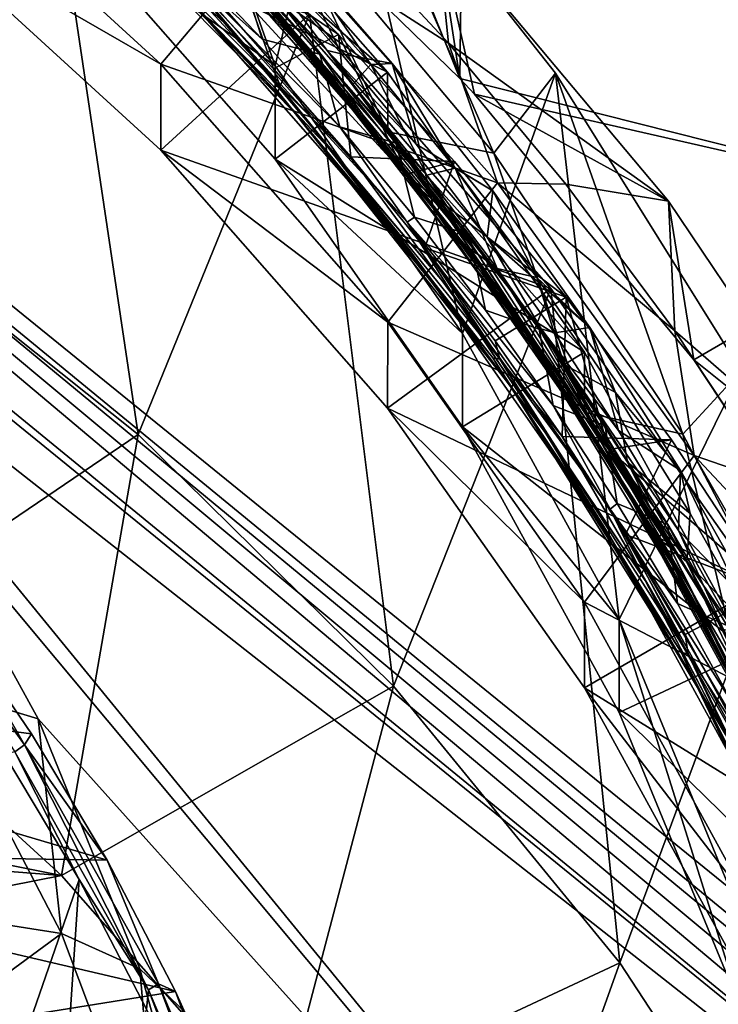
# Model space of a CAD drawing. Header units: metres. Extents: x -22 to 22, y 0 to 204.
# Tile 161 of 256: x 7.66 to 10.08, y 21.9 to 25.32. Entities that reach past the tile are written whole.
import ezdxf

# ---------------------------------------------------------------- set-up
doc = ezdxf.new("R2010")
doc.units = ezdxf.units.M
doc.layers.add('solid_002_SW0002', color=7, linetype='CONTINUOUS')
doc.layers.add('solid_002_SW0002_01', color=7, linetype='CONTINUOUS')

msp = doc.modelspace()

# ---------------------------------------------------------------- linework, layer by layer
at = {"layer": 'solid_002_SW0002'}
for points in [[(7.745979, 6.240901, 222.326813), (7.539723, 6.213904, 222.33223), (-0.000125, 39.062069, 222.530045)], [(7.948801, 6.282018, 222.321487), (7.745979, 6.240901, 222.326813), (-0.000125, 39.062069, 222.530045)], [(8.148396, 6.337333, 222.316254), (7.948801, 6.282018, 222.321487), (-0.000125, 39.062069, 222.530045)], [(8.346459, 6.407481, 222.311066), (8.148396, 6.337333, 222.316254), (-0.000125, 39.062069, 222.530045)], [(8.540717, 6.491611, 222.305969), (8.346459, 6.407481, 222.311066), (-0.000125, 39.062069, 222.530045)], [(8.727814, 6.588467, 222.301056), (8.540717, 6.491611, 222.305969), (-0.000125, 39.062069, 222.530045)], [(8.906004, 6.697614, 222.296387), (8.727814, 6.588467, 222.301056), (-0.000125, 39.062069, 222.530045)], [(9.077606, 6.820176, 222.29187), (8.906004, 6.697614, 222.296387), (-0.000125, 39.062069, 222.530045)], [(9.240612, 6.954489, 222.287598), (9.077606, 6.820176, 222.29187), (-0.000125, 39.062069, 222.530045)], [(9.392625, 7.09867, 222.283615), (9.240612, 6.954489, 222.287598), (-0.000125, 39.062069, 222.530045)], [(9.533943, 7.253393, 222.279907), (9.392625, 7.09867, 222.283615), (-0.000125, 39.062069, 222.530045)], [(9.665215, 7.418948, 222.276459), (9.533943, 7.253393, 222.279907), (-0.000125, 39.062069, 222.530045)], [(9.784578, 7.59288, 222.273331), (9.665215, 7.418948, 222.276459), (-0.000125, 39.062069, 222.530045)], [(9.89038, 7.773118, 222.270554), (9.784578, 7.59288, 222.273331), (-0.000125, 39.062069, 222.530045)], [(9.983701, 7.961953, 222.268112), (9.89038, 7.773118, 222.270554), (-0.000125, 39.062069, 222.530045)], [(10.064153, 8.15771, 222.265991), (9.983701, 7.961953, 222.268112), (-0.000125, 39.062069, 222.530045)], [(10.130554, 8.357121, 222.264252), (10.064153, 8.15771, 222.265991), (-0.000125, 39.062069, 222.530045)], [(10.182102, 8.557965, 222.262894), (10.130554, 8.357121, 222.264252), (-0.000125, 39.062069, 222.530045)], [(10.219395, 8.761897, 222.261917), (10.182102, 8.557965, 222.262894), (-0.000125, 39.062069, 222.530045)], [(10.242505, 8.96912, 222.261322), (10.219395, 8.761897, 222.261917), (-0.000125, 39.062069, 222.530045)], [(10.251433, 9.179632, 222.261078), (10.242505, 8.96912, 222.261322), (-0.000125, 39.062069, 222.530045)], [(10.452456, 38.787868, 222.255814), (10.251433, 9.179632, 222.261078), (-0.000125, 39.062069, 222.530045)], [(15.431576, 33.648762, 223.952362), (-15.431306, 33.548271, 223.951843), (-15.319921, 9.159238, 223.824142)], [(13.76998, 25.168377, 212.837036), (13.809333, 30.964565, 211.285019), (0, 30.521685, 211.029327)], [(13.718916, 19.254997, 214.420135), (13.730619, 19.372248, 214.389038), (0, 30.521685, 211.029327)], [(13.705417, 19.199886, 214.43454), (13.718916, 19.254997, 214.420135), (0, 30.521685, 211.029327)], [(13.675447, 19.118711, 214.45549), (13.705417, 19.199886, 214.43454), (0, 30.521685, 211.029327)]]:
    msp.add_3dface(points, dxfattribs=at)
at = {"layer": 'solid_002_SW0002_01'}
for points in [[(15.431576, 33.648762, 223.952362), (-15.319921, 9.159238, 223.824142), (15.31992, 9.159238, 223.824142)], [(13.634567, 19.043512, 214.474518), (0, 30.521685, 211.029327), (5.372146, 25.811569, 212.437042)], [(13.76998, 25.168377, 212.837036), (0, 30.521685, 211.029327), (13.730619, 19.372248, 214.389038)], [(13.675447, 19.118711, 214.45549), (0, 30.521685, 211.029327), (13.634567, 19.043512, 214.474518)], [(7.094193, 24.654846, 196.486404), (6.698526, 26.948168, 203.963455), (7.72555, 26.193993, 204.165543)], [(8.545526, 25.15506, 210.396759), (7.793423, 26.011929, 210.16716), (7.908118, 26.960035, 209.913116)], [(8.545526, 25.15506, 210.396759), (7.908118, 26.960035, 209.913116), (8.765536, 26.085392, 210.147476)], [(8.374306, 25.902437, 203.681656), (8.56125, 26.66, 203.730957), (9.186213, 25.111727, 203.962601)], [(9.186213, 25.111727, 203.962601), (8.56125, 26.66, 203.730957), (9.205942, 26.66, 203.952637)], [(9.186213, 25.111727, 203.962601), (9.205942, 26.66, 203.952637), (10.921835, 24.672855, 204.656799)], [(10.921835, 24.672855, 204.656799), (9.205942, 26.66, 203.952637), (9.686007, 26.66, 204.129562)], [(10.921835, 24.672855, 204.656799), (9.686007, 26.66, 204.129562), (10.788005, 26.66, 204.575409)], [(8.070599, 23.877132, 196.694794), (7.094193, 24.654846, 196.486404), (7.72555, 26.193993, 204.165543)], [(8.070599, 23.877132, 196.694794), (7.72555, 26.193993, 204.165543), (8.665387, 25.334341, 204.395889)], [(7.928198, 25.720766, 206.256424), (7.503106, 26.130211, 206.190659), (8.37201, 25.30192, 206.394653)], [(8.37201, 25.30192, 206.394653), (7.503106, 26.130211, 206.190659), (8.197444, 25.52133, 206.370209)], [(8.226822, 25.713276, 207.328049), (7.887894, 26.082397, 207.266785), (8.72625, 25.208368, 207.482697)], [(8.72625, 25.208368, 207.482697), (7.887894, 26.082397, 207.266785), (8.507128, 25.501581, 207.43187)], [(9.195419, 24.226557, 210.645554), (8.545526, 25.15506, 210.396759), (8.765536, 26.085392, 210.147476)], [(9.303696, 24.852772, 208.191071), (8.765536, 26.085392, 210.147476), (8.546165, 25.756367, 207.948944)], [(9.195419, 24.226557, 210.645554), (8.765536, 26.085392, 210.147476), (9.517815, 25.129511, 210.40361)], [(9.303696, 24.852772, 208.191071), (9.517815, 25.129511, 210.40361), (8.765536, 26.085392, 210.147476)], [(7.793458, 25.688364, 208.959763), (8.935862, 25.133215, 209.108521), (8.149956, 26.027376, 208.868927)], [(7.843507, 26.043917, 207.14566), (8.675418, 25.181589, 207.358582), (8.439528, 25.455439, 207.255539)], [(8.219718, 25.681187, 207.27063), (8.675418, 25.181589, 207.358582), (7.843507, 26.043917, 207.14566)], [(8.149389, 25.820961, 208.096008), (8.149956, 26.027376, 208.868927), (8.935862, 25.133215, 209.108521)], [(7.793458, 25.688364, 208.959763), (7.793423, 26.011929, 210.16716), (8.545526, 25.15506, 210.396759)], [(7.266074, 25.671183, 204.305618), (7.266963, 25.968384, 205.416565), (8.149389, 25.160973, 205.632904)], [(7.266963, 25.968384, 205.416565), (8.539694, 25.625004, 205.840134), (8.149389, 25.160973, 205.632904)], [(7.689345, 25.93292, 206.102951), (8.540673, 25.084547, 206.31218), (7.712999, 25.933048, 206.072525)], [(7.77284, 25.849016, 206.158859), (8.540673, 25.084547, 206.31218), (7.689345, 25.93292, 206.102951)], [(7.712999, 25.933048, 206.072525), (8.564881, 25.082359, 206.282379), (7.970479, 25.727001, 206.100586)], [(8.540673, 25.084547, 206.31218), (8.564881, 25.082359, 206.282379), (7.712999, 25.933048, 206.072525)], [(9.103659, 25.64748, 205.606079), (8.374306, 25.902437, 203.681656), (9.186213, 25.111727, 203.962601)], [(7.77284, 25.849016, 206.158859), (8.611641, 24.994492, 206.369736), (8.540673, 25.084547, 206.31218)], [(8.220136, 25.419353, 206.295166), (8.611641, 24.994492, 206.369736), (7.77284, 25.849016, 206.158859)], [(8.936156, 24.926256, 208.335754), (8.149389, 25.820961, 208.096008), (8.935862, 25.133215, 209.108521)], [(8.546165, 25.756367, 207.948944), (8.149389, 25.820961, 208.096008), (8.936156, 24.926256, 208.335754)], [(13.634567, 19.043512, 214.474518), (5.372146, 25.811569, 212.437042), (6.087224, 25.18458, 212.62442)], [(9.303696, 24.852772, 208.191071), (8.546165, 25.756367, 207.948944), (8.936156, 24.926256, 208.335754)], [(8.755898, 24.84409, 206.473038), (7.928198, 25.720766, 206.256424), (8.37201, 25.30192, 206.394653)], [(8.755898, 24.84409, 206.473038), (8.220136, 25.419353, 206.295166), (7.928198, 25.720766, 206.256424)], [(8.564881, 25.082359, 206.282379), (8.260503, 25.441235, 206.171082), (7.970479, 25.727001, 206.100586)], [(8.545589, 24.831451, 209.189377), (7.793458, 25.688364, 208.959763), (8.545526, 25.15506, 210.396759)], [(8.545589, 24.831451, 209.189377), (8.935862, 25.133215, 209.108521), (7.793458, 25.688364, 208.959763)], [(8.564808, 25.324032, 207.389343), (9.015927, 24.772299, 207.495682), (8.219718, 25.681187, 207.27063)], [(8.219718, 25.681187, 207.27063), (9.015927, 24.772299, 207.495682), (8.675418, 25.181589, 207.358582)], [(8.564808, 25.324032, 207.389343), (8.226822, 25.713276, 207.328049), (9.023732, 24.804834, 207.552994)], [(9.023732, 24.804834, 207.552994), (8.226822, 25.713276, 207.328049), (8.72625, 25.208368, 207.482697)], [(8.539694, 25.625004, 205.840134), (8.711297, 25.701994, 205.591461), (9.146427, 25.233572, 205.71698)], [(9.146427, 25.233572, 205.71698), (8.711297, 25.701994, 205.591461), (9.103659, 25.64748, 205.606079)], [(8.149942, 24.862703, 204.522263), (8.665387, 25.334341, 204.395889), (7.266074, 25.671183, 204.305618)], [(8.149942, 24.862703, 204.522263), (7.266074, 25.671183, 204.305618), (8.149389, 25.160973, 205.632904)], [(8.352704, 25.671862, 205.956192), (8.765082, 25.264011, 206.045395), (8.19174, 25.65621, 206.121368)], [(8.19174, 25.65621, 206.121368), (8.996862, 24.778746, 206.356491), (8.423961, 25.495378, 206.458771)], [(8.765082, 25.264011, 206.045395), (8.996862, 24.778746, 206.356491), (8.19174, 25.65621, 206.121368)], [(8.260503, 25.441235, 206.171082), (8.539774, 25.145313, 206.244247), (8.352704, 25.671862, 205.956192)], [(8.539774, 25.145313, 206.244247), (8.765082, 25.264011, 206.045395), (8.352704, 25.671862, 205.956192)], [(9.103659, 25.64748, 205.606079), (9.186213, 25.111727, 203.962601), (9.236714, 25.057064, 203.981171)], [(9.103659, 25.64748, 205.606079), (9.236714, 25.057064, 203.981171), (9.910069, 24.686022, 205.863693)], [(9.146427, 25.233572, 205.71698), (9.103659, 25.64748, 205.606079), (9.910069, 24.686022, 205.863693)], [(8.149389, 25.160973, 205.632904), (8.539694, 25.625004, 205.840134), (9.316954, 24.750031, 206.074585)], [(9.316954, 24.750031, 206.074585), (8.539694, 25.625004, 205.840134), (9.146427, 25.233572, 205.71698)], [(8.507128, 25.501581, 207.43187), (8.591691, 25.576397, 207.473816), (8.776506, 25.197235, 207.507248)], [(8.591691, 25.576397, 207.473816), (8.578164, 25.499582, 207.128494), (8.878095, 25.160021, 207.212646)], [(8.952154, 25.163342, 207.576233), (8.591691, 25.576397, 207.473816), (8.878095, 25.160021, 207.212646)], [(8.776506, 25.197235, 207.507248), (8.591691, 25.576397, 207.473816), (8.952154, 25.163342, 207.576233)], [(8.197444, 25.52133, 206.370209), (8.219724, 25.543085, 206.386581), (8.501029, 25.248104, 206.459473)], [(8.37201, 25.30192, 206.394653), (8.197444, 25.52133, 206.370209), (9.003267, 24.613125, 206.595062)], [(9.003267, 24.613125, 206.595062), (8.197444, 25.52133, 206.370209), (8.770741, 24.943872, 206.534821)], [(8.197444, 25.52133, 206.370209), (8.501029, 25.248104, 206.459473), (8.770741, 24.943872, 206.534821)], [(8.219724, 25.543085, 206.386581), (8.423961, 25.495378, 206.458771), (8.501029, 25.248104, 206.459473)], [(8.996862, 24.778746, 206.356491), (8.700517, 25.195805, 206.532898), (8.423961, 25.495378, 206.458771)], [(8.501029, 25.248104, 206.459473), (8.423961, 25.495378, 206.458771), (8.700517, 25.195805, 206.532898)], [(8.72625, 25.208368, 207.482697), (8.507128, 25.501581, 207.43187), (8.776506, 25.197235, 207.507248)], [(8.548148, 25.396269, 207.217239), (8.878095, 25.160021, 207.212646), (8.578164, 25.499582, 207.128494)], [(8.564881, 25.082359, 206.282379), (8.539774, 25.145313, 206.244247), (8.260503, 25.441235, 206.171082)], [(8.439528, 25.455439, 207.255539), (9.211303, 24.524643, 207.486359), (8.479464, 25.436417, 207.229889)], [(8.675418, 25.181589, 207.358582), (9.211303, 24.524643, 207.486359), (8.439528, 25.455439, 207.255539)], [(8.220136, 25.419353, 206.295166), (9.016296, 24.510422, 206.520218), (8.611641, 24.994492, 206.369736)], [(8.755898, 24.84409, 206.473038), (9.016296, 24.510422, 206.520218), (8.220136, 25.419353, 206.295166)], [(8.479464, 25.436417, 207.229889), (9.249667, 24.501593, 207.461792), (8.548148, 25.396269, 207.217239)], [(9.211303, 24.524643, 207.486359), (9.249667, 24.501593, 207.461792), (8.479464, 25.436417, 207.229889)], [(8.548148, 25.396269, 207.217239), (8.815308, 25.091097, 207.292847), (8.878095, 25.160021, 207.212646)], [(9.249667, 24.501593, 207.461792), (8.815308, 25.091097, 207.292847), (8.548148, 25.396269, 207.217239)], [(8.956305, 23.00387, 196.928772), (8.070599, 23.877132, 196.694794), (8.665387, 25.334341, 204.395889)], [(8.149942, 24.862703, 204.522263), (9.501096, 24.383505, 204.650665), (8.665387, 25.334341, 204.395889)], [(9.320665, 24.377769, 207.624207), (8.564808, 25.324032, 207.389343), (9.023732, 24.804834, 207.552994)], [(9.320665, 24.377769, 207.624207), (9.015927, 24.772299, 207.495682), (8.564808, 25.324032, 207.389343)], [(8.956305, 23.00387, 196.928772), (8.665387, 25.334341, 204.395889), (9.501096, 24.383505, 204.650665)], [(8.755898, 24.84409, 206.473038), (8.37201, 25.30192, 206.394653), (9.152363, 24.377636, 206.623749)], [(9.152363, 24.377636, 206.623749), (8.37201, 25.30192, 206.394653), (9.003267, 24.613125, 206.595062)], [(8.501029, 25.248104, 206.459473), (8.700517, 25.195805, 206.532898), (8.770741, 24.943872, 206.534821)], [(8.539774, 25.145313, 206.244247), (8.808253, 24.839273, 206.320068), (8.765082, 25.264011, 206.045395)], [(8.765082, 25.264011, 206.045395), (9.168064, 24.823059, 206.142624), (8.996862, 24.778746, 206.356491)], [(8.808253, 24.839273, 206.320068), (9.168064, 24.823059, 206.142624), (8.765082, 25.264011, 206.045395)], [(9.023732, 24.804834, 207.552994), (8.72625, 25.208368, 207.482697), (9.46858, 24.242725, 207.722641)], [(8.72625, 25.208368, 207.482697), (8.776506, 25.197235, 207.507248), (9.034721, 24.88316, 207.585175)], [(9.46858, 24.242725, 207.722641), (8.72625, 25.208368, 207.482697), (9.280689, 24.560669, 207.665329)], [(8.72625, 25.208368, 207.482697), (9.034721, 24.88316, 207.585175), (9.280689, 24.560669, 207.665329)], [(9.55324, 24.745033, 205.847885), (9.146427, 25.233572, 205.71698), (9.910069, 24.686022, 205.863693)], [(9.316954, 24.750031, 206.074585), (9.146427, 25.233572, 205.71698), (9.55324, 24.745033, 205.847885)], [(13.634567, 19.043512, 214.474518), (6.087224, 25.18458, 212.62442), (6.722707, 24.482187, 212.829865)], [(8.675418, 25.181589, 207.358582), (9.413471, 24.228888, 207.5952), (9.211303, 24.524643, 207.486359)], [(9.015927, 24.772299, 207.495682), (9.413471, 24.228888, 207.5952), (8.675418, 25.181589, 207.358582)], [(8.996862, 24.778746, 206.356491), (8.965777, 24.886795, 206.609543), (8.700517, 25.195805, 206.532898)], [(8.770741, 24.943872, 206.534821), (8.700517, 25.195805, 206.532898), (8.965777, 24.886795, 206.609543)], [(8.776506, 25.197235, 207.507248), (8.952154, 25.163342, 207.576233), (9.034721, 24.88316, 207.585175)], [(8.149389, 25.160973, 205.632904), (9.316954, 24.750031, 206.074585), (8.936156, 24.266268, 205.872635)], [(8.149942, 24.862703, 204.522263), (8.149389, 25.160973, 205.632904), (8.936156, 24.266268, 205.872635)], [(8.564881, 25.082359, 206.282379), (8.808253, 24.839273, 206.320068), (8.539774, 25.145313, 206.244247)], [(8.545589, 24.831451, 209.189377), (8.545526, 25.15506, 210.396759), (9.195419, 24.226557, 210.645554)], [(8.815308, 25.091097, 207.292847), (9.07125, 24.776335, 207.370972), (8.878095, 25.160021, 207.212646)], [(8.952154, 25.163342, 207.576233), (8.878095, 25.160021, 207.212646), (9.1703, 24.800753, 207.30188)], [(9.07125, 24.776335, 207.370972), (9.1703, 24.800753, 207.30188), (8.878095, 25.160021, 207.212646)], [(9.300851, 24.721506, 207.68605), (8.952154, 25.163342, 207.576233), (9.1703, 24.800753, 207.30188)], [(9.034721, 24.88316, 207.585175), (8.952154, 25.163342, 207.576233), (9.300851, 24.721506, 207.68605)], [(8.545589, 24.831451, 209.189377), (9.617809, 24.162237, 209.368683), (8.935862, 25.133215, 209.108521)], [(8.936156, 24.926256, 208.335754), (8.935862, 25.133215, 209.108521), (9.617809, 24.162237, 209.368683)], [(9.236714, 25.057064, 203.981171), (9.186213, 25.111727, 203.962601), (10.921835, 24.672855, 204.656799)], [(9.738293, 23.235554, 210.911087), (9.195419, 24.226557, 210.645554), (9.517815, 25.129511, 210.40361)], [(9.959292, 23.87764, 208.452347), (9.517815, 25.129511, 210.40361), (9.303696, 24.852772, 208.191071)], [(9.738293, 23.235554, 210.911087), (9.517815, 25.129511, 210.40361), (10.160933, 24.097248, 210.680191)], [(9.959292, 23.87764, 208.452347), (10.160933, 24.097248, 210.680191), (9.517815, 25.129511, 210.40361)], [(8.540673, 25.084547, 206.31218), (9.3002, 24.142818, 206.545883), (8.564881, 25.082359, 206.282379)], [(8.611641, 24.994492, 206.369736), (9.3002, 24.142818, 206.545883), (8.540673, 25.084547, 206.31218)], [(8.564881, 25.082359, 206.282379), (9.324693, 24.138313, 206.516693), (8.808253, 24.839273, 206.320068)], [(9.3002, 24.142818, 206.545883), (9.324693, 24.138313, 206.516693), (8.564881, 25.082359, 206.282379)], [(9.249667, 24.501593, 207.461792), (9.07125, 24.776335, 207.370972), (8.815308, 25.091097, 207.292847)], [(9.997278, 24.135628, 204.279037), (9.236714, 25.057064, 203.981171), (10.921835, 24.672855, 204.656799)], [(9.910069, 24.686022, 205.863693), (9.236714, 25.057064, 203.981171), (9.997278, 24.135628, 204.279037)], [(8.611641, 24.994492, 206.369736), (9.35781, 24.048592, 206.604568), (9.3002, 24.142818, 206.545883)], [(9.016296, 24.510422, 206.520218), (9.35781, 24.048592, 206.604568), (8.611641, 24.994492, 206.369736)], [(8.770741, 24.943872, 206.534821), (8.965777, 24.886795, 206.609543), (9.028713, 24.630627, 206.612534)], [(9.003267, 24.613125, 206.595062), (8.770741, 24.943872, 206.534821), (9.028713, 24.630627, 206.612534)], [(9.618163, 23.954655, 208.596085), (8.936156, 24.926256, 208.335754), (9.617809, 24.162237, 209.368683)], [(9.303696, 24.852772, 208.191071), (8.936156, 24.926256, 208.335754), (9.618163, 23.954655, 208.596085)], [(8.935847, 23.968548, 204.761841), (9.501096, 24.383505, 204.650665), (8.149942, 24.862703, 204.522263)], [(8.935847, 23.968548, 204.761841), (8.149942, 24.862703, 204.522263), (8.936156, 24.266268, 205.872635)], [(8.996862, 24.778746, 206.356491), (9.219423, 24.568722, 206.688599), (8.965777, 24.886795, 206.609543)], [(9.028713, 24.630627, 206.612534), (8.965777, 24.886795, 206.609543), (9.219423, 24.568722, 206.688599)], [(9.034721, 24.88316, 207.585175), (9.300851, 24.721506, 207.68605), (9.280689, 24.560669, 207.665329)], [(9.195428, 23.903038, 209.438141), (8.545589, 24.831451, 209.189377), (9.195419, 24.226557, 210.645554)], [(9.195428, 23.903038, 209.438141), (9.617809, 24.162237, 209.368683), (8.545589, 24.831451, 209.189377)], [(9.487155, 23.877373, 206.713272), (8.755898, 24.84409, 206.473038), (9.152363, 24.377636, 206.623749)], [(9.487155, 23.877373, 206.713272), (9.016296, 24.510422, 206.520218), (8.755898, 24.84409, 206.473038)], [(8.808253, 24.839273, 206.320068), (9.064922, 24.524239, 206.398254), (9.168064, 24.823059, 206.142624)], [(9.324693, 24.138313, 206.516693), (9.064922, 24.524239, 206.398254), (8.808253, 24.839273, 206.320068)], [(9.959292, 23.87764, 208.452347), (9.303696, 24.852772, 208.191071), (9.618163, 23.954655, 208.596085)], [(9.168064, 24.823059, 206.142624), (9.554956, 24.352774, 206.247147), (8.996862, 24.778746, 206.356491)], [(9.320665, 24.377769, 207.624207), (9.023732, 24.804834, 207.552994), (9.719285, 23.811134, 207.800385)], [(9.719285, 23.811134, 207.800385), (9.023732, 24.804834, 207.552994), (9.46858, 24.242725, 207.722641)], [(9.064922, 24.524239, 206.398254), (9.554956, 24.352774, 206.247147), (9.168064, 24.823059, 206.142624)], [(9.07125, 24.776335, 207.370972), (9.315835, 24.452024, 207.451614), (9.1703, 24.800753, 207.30188)], [(9.300851, 24.721506, 207.68605), (9.1703, 24.800753, 207.30188), (9.45325, 24.421579, 207.396255)], [(9.315835, 24.452024, 207.451614), (9.45325, 24.421579, 207.396255), (9.1703, 24.800753, 207.30188)], [(8.996862, 24.778746, 206.356491), (9.701748, 23.824198, 206.612259), (9.219423, 24.568722, 206.688599)], [(9.554956, 24.352774, 206.247147), (9.701748, 23.824198, 206.612259), (8.996862, 24.778746, 206.356491)], [(9.320665, 24.377769, 207.624207), (9.705938, 23.785612, 207.741302), (9.015927, 24.772299, 207.495682)], [(9.015927, 24.772299, 207.495682), (9.705938, 23.785612, 207.741302), (9.413471, 24.228888, 207.5952)], [(9.249667, 24.501593, 207.461792), (9.315835, 24.452024, 207.451614), (9.07125, 24.776335, 207.370972)], [(8.936156, 24.266268, 205.872635), (9.316954, 24.750031, 206.074585), (9.998556, 23.803572, 206.328186)], [(9.316954, 24.750031, 206.074585), (9.55324, 24.745033, 205.847885), (9.931459, 24.236126, 205.984238)], [(9.998556, 23.803572, 206.328186), (9.316954, 24.750031, 206.074585), (9.931459, 24.236126, 205.984238)], [(9.931459, 24.236126, 205.984238), (9.55324, 24.745033, 205.847885), (9.910069, 24.686022, 205.863693)], [(9.280689, 24.560669, 207.665329), (9.300851, 24.721506, 207.68605), (9.637162, 24.247433, 207.804153)], [(9.637162, 24.247433, 207.804153), (9.300851, 24.721506, 207.68605), (9.45325, 24.421579, 207.396255)], [(9.910069, 24.686022, 205.863693), (9.997278, 24.135628, 204.279037), (10.609204, 23.645679, 206.142456)], [(9.931459, 24.236126, 205.984238), (9.910069, 24.686022, 205.863693), (10.609204, 23.645679, 206.142456)], [(9.997278, 24.135628, 204.279037), (10.921835, 24.672855, 204.656799), (10.648814, 23.149717, 204.55658)], [(6.958601, 23.121513, 196.188965), (7.094193, 24.654846, 196.486404), (8.070599, 23.877132, 196.694794)], [(9.003267, 24.613125, 206.595062), (9.028713, 24.630627, 206.612534), (9.274903, 24.30843, 206.692612)], [(9.028713, 24.630627, 206.612534), (9.219423, 24.568722, 206.688599), (9.274903, 24.30843, 206.692612)], [(9.152363, 24.377636, 206.623749), (9.003267, 24.613125, 206.595062), (9.707649, 23.618221, 206.842728)], [(9.707649, 23.618221, 206.842728), (9.003267, 24.613125, 206.595062), (9.509233, 23.977322, 206.775055)], [(9.003267, 24.613125, 206.595062), (9.274903, 24.30843, 206.692612), (9.509233, 23.977322, 206.775055)], [(9.701748, 23.824198, 206.612259), (9.461112, 24.241997, 206.769943), (9.219423, 24.568722, 206.688599)], [(9.274903, 24.30843, 206.692612), (9.219423, 24.568722, 206.688599), (9.461112, 24.241997, 206.769943)], [(9.280689, 24.560669, 207.665329), (9.637162, 24.247433, 207.804153), (9.514377, 24.22987, 207.747696)], [(9.46858, 24.242725, 207.722641), (9.280689, 24.560669, 207.665329), (9.514377, 24.22987, 207.747696)], [(9.064922, 24.524239, 206.398254), (9.309156, 24.201056, 206.478607), (9.554956, 24.352774, 206.247147)], [(9.324693, 24.138313, 206.516693), (9.309156, 24.201056, 206.478607), (9.064922, 24.524239, 206.398254)], [(9.211303, 24.524643, 207.486359), (9.878179, 23.512646, 207.738632), (9.249667, 24.501593, 207.461792)], [(9.413471, 24.228888, 207.5952), (9.878179, 23.512646, 207.738632), (9.211303, 24.524643, 207.486359)], [(9.016296, 24.510422, 206.520218), (9.706247, 23.523706, 206.765854), (9.35781, 24.048592, 206.604568)], [(9.487155, 23.877373, 206.713272), (9.706247, 23.523706, 206.765854), (9.016296, 24.510422, 206.520218)], [(9.249667, 24.501593, 207.461792), (9.914428, 23.485918, 207.715042), (9.315835, 24.452024, 207.451614)], [(9.878179, 23.512646, 207.738632), (9.914428, 23.485918, 207.715042), (9.249667, 24.501593, 207.461792)], [(11.075748, 19.153803, 214.37561), (6.722707, 24.482187, 212.829865), (7.27027, 23.715725, 213.050079)], [(13.634567, 19.043512, 214.474518), (6.722707, 24.482187, 212.829865), (11.075748, 19.153803, 214.37561)], [(9.315835, 24.452024, 207.451614), (9.547762, 24.119932, 207.534332), (9.45325, 24.421579, 207.396255)], [(9.914428, 23.485918, 207.715042), (9.547762, 24.119932, 207.534332), (9.315835, 24.452024, 207.451614)], [(9.637162, 24.247433, 207.804153), (9.45325, 24.421579, 207.396255), (9.725348, 24.022387, 207.495789)], [(9.547762, 24.119932, 207.534332), (9.725348, 24.022387, 207.495789), (9.45325, 24.421579, 207.396255)], [(8.935847, 23.968548, 204.761841), (10.226245, 23.351017, 204.927307), (9.501096, 24.383505, 204.650665)], [(9.741334, 22.044872, 197.185745), (8.956305, 23.00387, 196.928772), (9.501096, 24.383505, 204.650665)], [(9.741334, 22.044872, 197.185745), (9.501096, 24.383505, 204.650665), (10.226245, 23.351017, 204.927307)], [(9.487155, 23.877373, 206.713272), (9.152363, 24.377636, 206.623749), (9.828815, 23.370735, 206.874649)], [(9.828815, 23.370735, 206.874649), (9.152363, 24.377636, 206.623749), (9.707649, 23.618221, 206.842728)], [(9.309156, 24.201056, 206.478607), (9.541056, 23.869757, 206.561111), (9.554956, 24.352774, 206.247147)], [(9.96892, 23.352819, 207.879883), (9.320665, 24.377769, 207.624207), (9.719285, 23.811134, 207.800385)], [(9.96892, 23.352819, 207.879883), (9.705938, 23.785612, 207.741302), (9.320665, 24.377769, 207.624207)], [(9.541056, 23.869757, 206.561111), (9.919395, 23.858541, 206.35788), (9.554956, 24.352774, 206.247147)], [(9.554956, 24.352774, 206.247147), (9.919395, 23.858541, 206.35788), (9.701748, 23.824198, 206.612259)], [(9.274903, 24.30843, 206.692612), (9.461112, 24.241997, 206.769943), (9.509233, 23.977322, 206.775055)], [(8.935847, 23.968548, 204.761841), (8.936156, 24.266268, 205.872635), (9.618163, 23.294666, 206.13298)], [(8.936156, 24.266268, 205.872635), (9.998556, 23.803572, 206.328186), (9.618163, 23.294666, 206.13298)], [(9.514377, 24.22987, 207.747696), (9.637162, 24.247433, 207.804153), (9.735716, 23.890839, 207.83226)], [(9.950985, 23.751978, 207.927872), (9.637162, 24.247433, 207.804153), (9.725348, 24.022387, 207.495789)], [(9.735716, 23.890839, 207.83226), (9.637162, 24.247433, 207.804153), (9.950985, 23.751978, 207.927872)], [(9.195428, 23.903038, 209.438141), (9.195419, 24.226557, 210.645554), (9.738293, 23.235554, 210.911087)], [(9.413471, 24.228888, 207.5952), (10.043241, 23.200573, 207.851883), (9.878179, 23.512646, 207.738632)], [(9.705938, 23.785612, 207.741302), (10.043241, 23.200573, 207.851883), (9.413471, 24.228888, 207.5952)], [(9.701748, 23.824198, 206.612259), (9.690516, 23.907057, 206.853439), (9.461112, 24.241997, 206.769943)], [(9.509233, 23.977322, 206.775055), (9.461112, 24.241997, 206.769943), (9.690516, 23.907057, 206.853439)], [(9.719285, 23.811134, 207.800385), (9.46858, 24.242725, 207.722641), (10.100143, 23.200756, 207.982819)], [(10.100143, 23.200756, 207.982819), (9.46858, 24.242725, 207.722641), (9.944604, 23.543625, 207.918991)], [(9.46858, 24.242725, 207.722641), (9.514377, 24.22987, 207.747696), (9.735716, 23.890839, 207.83226)], [(9.46858, 24.242725, 207.722641), (9.735716, 23.890839, 207.83226), (9.944604, 23.543625, 207.918991)], [(10.282237, 23.705883, 206.126328), (9.931459, 24.236126, 205.984238), (10.609204, 23.645679, 206.142456)], [(9.998556, 23.803572, 206.328186), (9.931459, 24.236126, 205.984238), (10.282237, 23.705883, 206.126328)], [(9.324693, 24.138313, 206.516693), (9.541056, 23.869757, 206.561111), (9.309156, 24.201056, 206.478607)], [(9.195428, 23.903038, 209.438141), (10.187614, 23.123623, 209.646988), (9.617809, 24.162237, 209.368683)], [(9.618163, 23.954655, 208.596085), (9.617809, 24.162237, 209.368683), (10.187614, 23.123623, 209.646988)], [(9.3002, 24.142818, 206.545883), (9.953049, 23.121897, 206.800522), (9.324693, 24.138313, 206.516693)], [(9.35781, 24.048592, 206.604568), (9.953049, 23.121897, 206.800522), (9.3002, 24.142818, 206.545883)], [(9.324693, 24.138313, 206.516693), (9.977559, 23.115124, 206.771942), (9.541056, 23.869757, 206.561111)], [(9.953049, 23.121897, 206.800522), (9.977559, 23.115124, 206.771942), (9.324693, 24.138313, 206.516693)], [(9.547762, 24.119932, 207.534332), (9.766823, 23.780481, 207.619003), (9.725348, 24.022387, 207.495789)], [(9.914428, 23.485918, 207.715042), (9.766823, 23.780481, 207.619003), (9.547762, 24.119932, 207.534332)], [(10.609204, 23.645679, 206.142456), (9.997278, 24.135628, 204.279037), (10.648814, 23.149717, 204.55658)], [(10.167274, 22.191727, 211.190781), (9.738293, 23.235554, 210.911087), (10.160933, 24.097248, 210.680191)], [(10.505773, 22.841656, 208.72995), (10.160933, 24.097248, 210.680191), (9.959292, 23.87764, 208.452347)], [(9.35781, 24.048592, 206.604568), (9.996802, 23.025732, 206.859787), (9.953049, 23.121897, 206.800522)], [(9.706247, 23.523706, 206.765854), (9.996802, 23.025732, 206.859787), (9.35781, 24.048592, 206.604568)], [(9.950985, 23.751978, 207.927872), (9.725348, 24.022387, 207.495789), (9.984917, 23.603199, 207.60051)], [(9.766823, 23.780481, 207.619003), (9.984917, 23.603199, 207.60051), (9.725348, 24.022387, 207.495789)], [(9.509233, 23.977322, 206.775055), (9.690516, 23.907057, 206.853439), (9.73146, 23.637508, 206.859802)], [(9.707649, 23.618221, 206.842728), (9.509233, 23.977322, 206.775055), (9.73146, 23.637508, 206.859802)], [(9.617797, 22.997572, 205.022018), (10.226245, 23.351017, 204.927307), (8.935847, 23.968548, 204.761841)], [(9.617797, 22.997572, 205.022018), (8.935847, 23.968548, 204.761841), (9.618163, 23.294666, 206.13298)], [(10.187494, 22.917398, 208.874023), (9.618163, 23.954655, 208.596085), (10.187614, 23.123623, 209.646988)], [(9.959292, 23.87764, 208.452347), (9.618163, 23.954655, 208.596085), (10.187494, 22.917398, 208.874023)], [(9.701748, 23.824198, 206.612259), (9.907339, 23.564342, 206.939011), (9.690516, 23.907057, 206.853439)], [(9.73146, 23.637508, 206.859802), (9.690516, 23.907057, 206.853439), (9.907339, 23.564342, 206.939011)], [(6.958601, 23.121513, 196.188965), (8.070599, 23.877132, 196.694794), (7.805068, 22.347244, 196.396423)], [(7.805068, 22.347244, 196.396423), (8.070599, 23.877132, 196.694794), (8.956305, 23.00387, 196.928772)], [(9.738237, 22.912142, 209.703659), (9.195428, 23.903038, 209.438141), (9.738293, 23.235554, 210.911087)], [(9.738237, 22.912142, 209.703659), (10.187614, 23.123623, 209.646988), (9.195428, 23.903038, 209.438141)], [(10.107466, 22.836081, 206.973328), (9.487155, 23.877373, 206.713272), (9.828815, 23.370735, 206.874649)], [(10.107466, 22.836081, 206.973328), (9.706247, 23.523706, 206.765854), (9.487155, 23.877373, 206.713272)], [(9.735716, 23.890839, 207.83226), (9.950985, 23.751978, 207.927872), (9.944604, 23.543625, 207.918991)], [(10.505773, 22.841656, 208.72995), (9.959292, 23.87764, 208.452347), (10.187494, 22.917398, 208.874023)], [(9.541056, 23.869757, 206.561111), (9.76063, 23.530317, 206.645767), (9.919395, 23.858541, 206.35788)], [(9.977559, 23.115124, 206.771942), (9.76063, 23.530317, 206.645767), (9.541056, 23.869757, 206.561111)], [(9.919395, 23.858541, 206.35788), (10.26087, 23.339254, 206.474991), (9.701748, 23.824198, 206.612259)], [(9.76063, 23.530317, 206.645767), (10.26087, 23.339254, 206.474991), (9.919395, 23.858541, 206.35788)], [(9.618163, 23.294666, 206.13298), (9.998556, 23.803572, 206.328186), (10.577503, 22.795347, 206.598343)], [(9.701748, 23.824198, 206.612259), (10.298543, 22.803202, 206.885834), (9.907339, 23.564342, 206.939011)], [(10.26087, 23.339254, 206.474991), (10.298543, 22.803202, 206.885834), (9.701748, 23.824198, 206.612259)], [(9.96892, 23.352819, 207.879883), (9.719285, 23.811134, 207.800385), (10.299699, 22.748955, 208.066071)], [(10.299699, 22.748955, 208.066071), (9.719285, 23.811134, 207.800385), (10.100143, 23.200756, 207.982819)], [(9.998556, 23.803572, 206.328186), (10.282237, 23.705883, 206.126328), (10.602589, 23.158964, 206.272873)], [(9.998556, 23.803572, 206.328186), (10.602589, 23.158964, 206.272873), (10.577503, 22.795347, 206.598343)], [(9.96892, 23.352819, 207.879883), (10.281281, 22.733555, 208.004425), (9.705938, 23.785612, 207.741302)], [(9.705938, 23.785612, 207.741302), (10.281281, 22.733555, 208.004425), (10.043241, 23.200573, 207.851883)], [(9.766823, 23.780481, 207.619003), (9.973024, 23.433613, 207.705658), (9.984917, 23.603199, 207.60051)], [(9.914428, 23.485918, 207.715042), (9.973024, 23.433613, 207.705658), (9.766823, 23.780481, 207.619003)], [(9.944604, 23.543625, 207.918991), (9.950985, 23.751978, 207.927872), (10.236167, 23.244465, 208.054901)], [(9.950985, 23.751978, 207.927872), (9.984917, 23.603199, 207.60051), (10.230284, 23.164043, 207.710434)], [(10.236167, 23.244465, 208.054901), (9.950985, 23.751978, 207.927872), (10.230284, 23.164043, 207.710434)], [(7.360616, 23.000977, 210.973938), (7.724753, 22.890469, 213.283524), (7.27027, 23.715725, 213.050079)], [(11.075748, 19.153803, 214.37561), (7.27027, 23.715725, 213.050079), (7.724753, 22.890469, 213.283524)], [(9.707649, 23.618221, 206.842728), (9.73146, 23.637508, 206.859802), (9.940474, 23.290667, 206.946442)], [(9.73146, 23.637508, 206.859802), (9.907339, 23.564342, 206.939011), (9.940474, 23.290667, 206.946442)], [(9.828815, 23.370735, 206.874649), (9.707649, 23.618221, 206.842728), (10.296535, 22.553408, 207.109055)], [(9.707649, 23.618221, 206.842728), (9.940474, 23.290667, 206.946442), (10.136104, 22.937212, 207.034866)], [(10.296535, 22.553408, 207.109055), (9.707649, 23.618221, 206.842728), (10.318376, 22.577162, 207.125061)], [(9.707649, 23.618221, 206.842728), (10.136104, 22.937212, 207.034866), (10.318376, 22.577162, 207.125061)], [(9.973024, 23.433613, 207.705658), (10.230284, 23.164043, 207.710434), (9.984917, 23.603199, 207.60051)], [(7.676753, 22.799911, 208.433563), (7.411386, 23.264339, 208.315186), (7.122093, 23.574942, 208.225891)], [(7.676753, 22.799911, 208.433563), (7.122093, 23.574942, 208.225891), (7.644115, 22.776119, 208.422195)], [(10.298543, 22.803202, 206.885834), (10.1113, 23.214294, 207.02655), (9.907339, 23.564342, 206.939011)], [(9.940474, 23.290667, 206.946442), (9.907339, 23.564342, 206.939011), (10.1113, 23.214294, 207.02655)], [(9.76063, 23.530317, 206.645767), (9.967791, 23.18264, 206.732635), (10.26087, 23.339254, 206.474991)], [(9.977559, 23.115124, 206.771942), (9.967791, 23.18264, 206.732635), (9.76063, 23.530317, 206.645767)], [(9.944604, 23.543625, 207.918991), (10.236167, 23.244465, 208.054901), (10.140553, 23.188913, 208.007721)], [(10.100143, 23.200756, 207.982819), (9.944604, 23.543625, 207.918991), (10.140553, 23.188913, 208.007721)], [(9.706247, 23.523706, 206.765854), (10.281541, 22.471605, 207.028976), (9.996802, 23.025732, 206.859787)], [(10.107466, 22.836081, 206.973328), (10.281541, 22.471605, 207.028976), (9.706247, 23.523706, 206.765854)], [(9.878179, 23.512646, 207.738632), (10.427199, 22.437044, 208.007965), (9.914428, 23.485918, 207.715042)], [(10.043241, 23.200573, 207.851883), (10.427199, 22.437044, 208.007965), (9.878179, 23.512646, 207.738632)], [(9.914428, 23.485918, 207.715042), (10.460881, 22.407099, 207.985245), (9.973024, 23.433613, 207.705658)], [(10.427199, 22.437044, 208.007965), (10.460881, 22.407099, 207.985245), (9.914428, 23.485918, 207.715042)], [(9.973024, 23.433613, 207.705658), (10.166372, 23.079266, 207.794327), (10.230284, 23.164043, 207.710434)], [(10.460881, 22.407099, 207.985245), (10.166372, 23.079266, 207.794327), (9.973024, 23.433613, 207.705658)], [(10.107466, 22.836081, 206.973328), (9.828815, 23.370735, 206.874649), (10.388097, 22.298595, 207.143021)], [(10.388097, 22.298595, 207.143021), (9.828815, 23.370735, 206.874649), (10.296535, 22.553408, 207.109055)], [(9.617797, 22.997572, 205.022018), (10.832021, 22.24683, 205.223175), (10.226245, 23.351017, 204.927307)], [(10.416752, 21.011063, 197.462753), (9.741334, 22.044872, 197.185745), (10.226245, 23.351017, 204.927307)], [(9.967791, 23.18264, 206.732635), (10.16193, 22.827608, 206.821472), (10.26087, 23.339254, 206.474991)], [(10.497227, 22.267391, 208.151855), (9.96892, 23.352819, 207.879883), (10.299699, 22.748955, 208.066071)], [(10.497227, 22.267391, 208.151855), (10.281281, 22.733555, 208.004425), (9.96892, 23.352819, 207.879883)], [(9.617797, 22.997572, 205.022018), (9.618163, 23.294666, 206.13298), (10.187494, 22.25741, 206.410904)], [(9.618163, 23.294666, 206.13298), (10.577503, 22.795347, 206.598343), (10.187494, 22.25741, 206.410904)], [(9.940474, 23.290667, 206.946442), (10.1113, 23.214294, 207.02655), (10.136104, 22.937212, 207.034866)], [(7.411386, 23.264339, 208.315186), (7.701474, 22.838966, 208.429169), (5.556946, 23.113449, 208.355621)], [(7.676753, 22.799911, 208.433563), (7.701474, 22.838966, 208.429169), (7.411386, 23.264339, 208.315186)], [(10.167239, 21.868301, 209.983353), (9.738237, 22.912142, 209.703659), (9.738293, 23.235554, 210.911087)], [(10.167239, 21.868301, 209.983353), (9.738293, 23.235554, 210.911087), (10.167274, 22.191727, 211.190781)], [(10.043241, 23.200573, 207.851883), (10.55314, 22.114933, 208.124039), (10.427199, 22.437044, 208.007965)], [(10.281281, 22.733555, 208.004425), (10.55314, 22.114933, 208.124039), (10.043241, 23.200573, 207.851883)], [(9.977559, 23.115124, 206.771942), (10.16193, 22.827608, 206.821472), (9.967791, 23.18264, 206.732635)], [(4.428391, 23.02376, 196.215149), (6.958601, 23.121513, 196.188965), (7.805068, 22.347244, 196.396423)], [(9.738237, 22.912142, 209.703659), (10.636883, 22.03474, 209.938751), (10.187614, 23.123623, 209.646988)], [(9.953049, 23.121897, 206.800522), (10.486748, 22.039766, 207.07164), (9.977559, 23.115124, 206.771942)], [(9.996802, 23.025732, 206.859787), (10.486748, 22.039766, 207.07164), (9.953049, 23.121897, 206.800522)], [(7.963928, 22.4002, 208.546738), (6.123191, 22.43095, 208.538498), (5.556946, 23.113449, 208.355621)], [(7.701474, 22.838966, 208.429169), (7.963928, 22.4002, 208.546738), (5.556946, 23.113449, 208.355621)], [(9.977559, 23.115124, 206.771942), (10.511034, 22.030821, 207.043655), (10.16193, 22.827608, 206.821472)], [(10.486748, 22.039766, 207.07164), (10.511034, 22.030821, 207.043655), (9.977559, 23.115124, 206.771942)], [(5.232074, 22.545855, 196.343201), (4.428391, 23.02376, 196.215149), (7.805068, 22.347244, 196.396423)], [(9.996802, 23.025732, 206.859787), (10.516682, 21.943974, 207.13089), (10.486748, 22.039766, 207.07164)], [(10.281541, 22.471605, 207.028976), (10.516682, 21.943974, 207.13089), (9.996802, 23.025732, 206.859787)], [(6.600184, 22.335718, 211.152206), (7.805065, 22.146635, 211.202866), (7.360616, 23.000977, 210.973938)], [(7.360616, 23.000977, 210.973938), (7.805065, 22.146635, 211.202866), (7.724753, 22.890469, 213.283524)], [(7.805068, 22.347244, 196.396423), (8.956305, 23.00387, 196.928772), (8.557716, 21.490927, 196.62587)], [(8.557716, 21.490927, 196.62587), (8.956305, 23.00387, 196.928772), (9.741334, 22.044872, 197.185745)], [(10.187608, 21.958952, 205.300308), (10.832021, 22.24683, 205.223175), (9.617797, 22.997572, 205.022018)], [(10.187608, 21.958952, 205.300308), (9.617797, 22.997572, 205.022018), (10.187494, 22.25741, 206.410904)], [(7.805065, 22.146635, 211.202866), (8.077396, 22.023611, 213.52536), (7.724753, 22.890469, 213.283524)], [(11.075748, 19.153803, 214.37561), (7.724753, 22.890469, 213.283524), (8.077396, 22.023611, 213.52536)], [(10.167239, 21.868301, 209.983353), (10.636883, 22.03474, 209.938751), (9.738237, 22.912142, 209.703659)], [(7.676753, 22.799911, 208.433563), (7.963928, 22.4002, 208.546738), (7.701474, 22.838966, 208.429169)], [(7.676753, 22.799911, 208.433563), (7.644115, 22.776119, 208.422195), (8.106796, 21.951229, 208.643234)], [(8.141409, 21.971498, 208.655533), (7.963928, 22.4002, 208.546738), (7.676753, 22.799911, 208.433563)], [(8.141409, 21.971498, 208.655533), (7.676753, 22.799911, 208.433563), (8.106796, 21.951229, 208.643234)], [(7.866819, 22.33367, 208.512787), (7.607865, 22.766916, 208.396713), (7.434975, 21.087343, 208.846741)], [(7.644115, 22.776119, 208.422195), (7.607865, 22.766916, 208.396713), (7.866819, 22.33367, 208.512787)], [(8.106796, 21.951229, 208.643234), (7.644115, 22.776119, 208.422195), (7.866819, 22.33367, 208.512787)], [(5.984628, 21.988077, 196.492661), (5.232074, 22.545855, 196.343201), (7.805068, 22.347244, 196.396423)], [(8.200573, 21.94499, 208.668701), (6.600188, 21.688662, 208.737381), (6.123191, 22.43095, 208.538498)], [(7.963928, 22.4002, 208.546738), (8.200573, 21.94499, 208.668701), (6.123191, 22.43095, 208.538498)], [(8.141409, 21.971498, 208.655533), (8.200573, 21.94499, 208.668701), (7.963928, 22.4002, 208.546738)], [(5.984628, 21.988077, 196.492661), (7.805068, 22.347244, 196.396423), (8.557716, 21.490927, 196.62587)], [(6.600184, 22.335718, 211.152206), (6.981866, 21.540529, 211.365265), (7.805065, 22.146635, 211.202866)], [(7.866819, 22.33367, 208.512787), (7.434975, 21.087343, 208.846741), (7.727024, 20.235802, 209.074921)], [(8.100323, 21.884171, 208.63324), (7.866819, 22.33367, 208.512787), (7.727024, 20.235802, 209.074921)], [(8.106796, 21.951229, 208.643234), (7.866819, 22.33367, 208.512787), (8.100323, 21.884171, 208.63324)], [(6.981866, 21.540529, 211.365265), (8.142657, 21.249825, 211.443161), (7.805065, 22.146635, 211.202866)], [(7.805065, 22.146635, 211.202866), (8.142657, 21.249825, 211.443161), (8.077396, 22.023611, 213.52536)], [(8.557716, 21.490927, 196.62587), (9.741334, 22.044872, 197.185745), (9.210808, 20.561039, 196.875031)], [(9.210808, 20.561039, 196.875031), (9.741334, 22.044872, 197.185745), (10.416752, 21.011063, 197.462753)], [(8.142657, 21.249825, 211.443161), (8.326499, 21.119349, 213.774399), (8.077396, 22.023611, 213.52536)], [(11.075748, 19.153803, 214.37561), (8.077396, 22.023611, 213.52536), (8.326499, 21.119349, 213.774399)], [(6.670542, 21.361921, 196.660446), (5.984628, 21.988077, 196.492661), (8.557716, 21.490927, 196.62587)], [(8.141409, 21.971498, 208.655533), (8.106796, 21.951229, 208.643234), (8.474432, 21.082853, 208.875916)], [(8.510614, 21.099417, 208.889206), (8.200573, 21.94499, 208.668701), (8.141409, 21.971498, 208.655533)], [(8.510614, 21.099417, 208.889206), (8.141409, 21.971498, 208.655533), (8.474432, 21.082853, 208.875916)], [(8.200573, 21.94499, 208.668701), (8.409935, 21.476772, 208.794159), (6.600188, 21.688662, 208.737381)], [(8.106796, 21.951229, 208.643234), (8.100323, 21.884171, 208.63324), (8.306906, 21.421827, 208.757126)], [(8.474432, 21.082853, 208.875916), (8.106796, 21.951229, 208.643234), (8.306906, 21.421827, 208.757126)], [(8.510614, 21.099417, 208.889206), (8.409935, 21.476772, 208.794159), (8.200573, 21.94499, 208.668701)]]:
    msp.add_3dface(points, dxfattribs=at)

doc.saveas('drawing.dxf')
